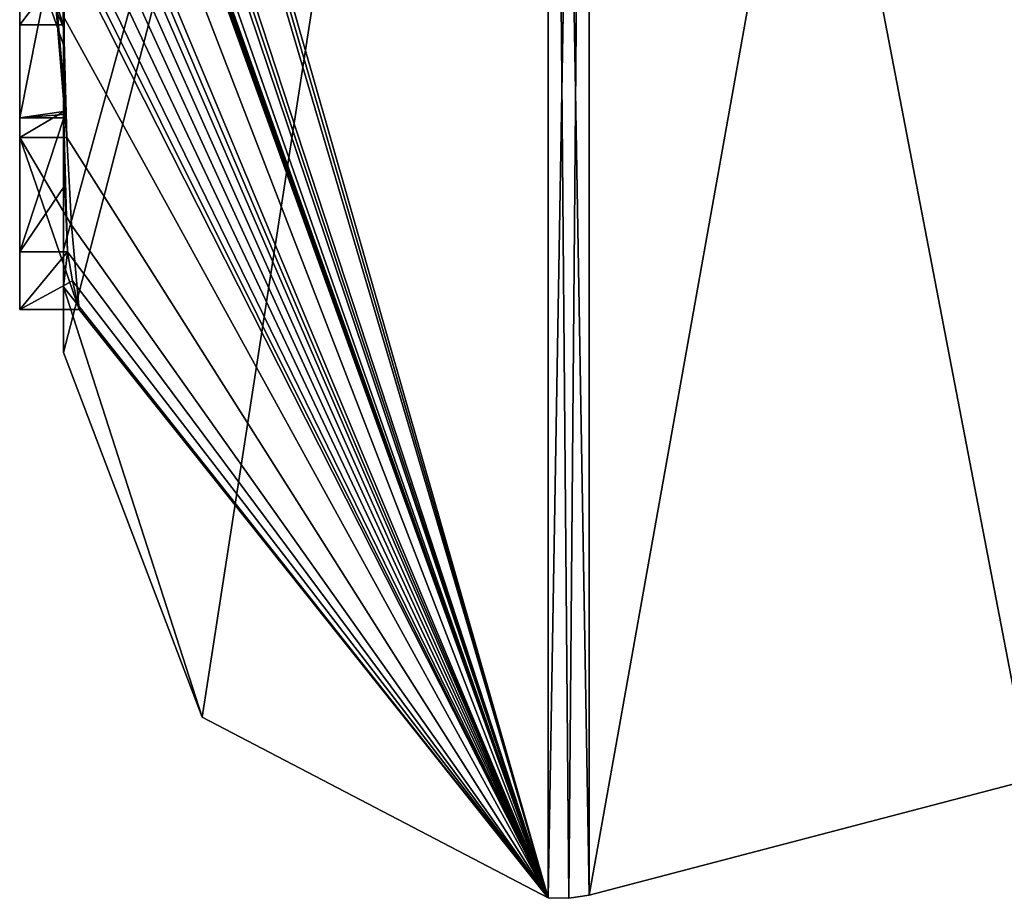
# Model space of a CAD drawing. Extents: x -23 to 700, y -1799 to -1.
# Tile 1 of 251: x -4.6 to -0.12, y -1793.98 to -1789.99. Entities that reach past the tile are written whole.
import ezdxf

# ---------------------------------------------------------------- set-up
doc = ezdxf.new("R2010")
doc.units = 0
doc.header["$LTSCALE"] = 54.754438
for name, color, linetype in [('1400', 7, 'CONTINUOUS'), ('1405', 7, 'CONTINUOUS'), ('1406', 7, 'CONTINUOUS'), ('1407', 7, 'CONTINUOUS'), ('1408', 7, 'CONTINUOUS'), ('1413', 7, 'CONTINUOUS'), ('1414', 7, 'CONTINUOUS'), ('1436', 7, 'CONTINUOUS'), ('1449', 7, 'CONTINUOUS'), ('1450', 7, 'CONTINUOUS'), ('1482', 7, 'CONTINUOUS'), ('1483', 7, 'CONTINUOUS'), ('1564', 7, 'CONTINUOUS'), ('1565', 7, 'CONTINUOUS'), ('1566', 7, 'CONTINUOUS'), ('1572', 7, 'CONTINUOUS'), ('1573', 7, 'CONTINUOUS'), ('1578', 7, 'CONTINUOUS')]:
    doc.layers.add(name, color=color, linetype=linetype)

msp = doc.modelspace()

# ---------------------------------------------------------------- linework, layer by layer
at = {"layer": '1400', "linetype": 'CONTINUOUS'}
for points in [[(-4.4, -1785.1824, 10.1674), (-4.4, -1782.471, 14.7638), (-4.4, -1790.0213, 1.6862), (-4.4, -1785.1824, 10.1674)], [(-4.4, -1782.471, -14.7638), (-4.4, -1788.7004, -4.0741), (-4.4, -1790.0213, -1.6862), (-4.4, -1782.471, -14.7638)], [(-4.4, -1785.3536, 9.871), (-4.4, -1785.1824, 10.1674), (-4.4, -1790.0213, 1.6862), (-4.4, -1785.3536, 9.871)], [(-4.4, -1785.8936, 8.9356), (-4.4, -1785.3536, 9.871), (-4.4, -1790.0213, 1.6862), (-4.4, -1785.8936, 8.9356)], [(-4.4, -1786.0881, 8.5986), (-4.4, -1785.8936, 8.9356), (-4.4, -1790.0213, 1.6862), (-4.4, -1786.0881, 8.5986)], [(-4.4, -1786.608, 7.6982), (-4.4, -1786.0881, 8.5986), (-4.4, -1790.0213, 1.6862), (-4.4, -1786.608, 7.6982)], [(-4.4, -1787.2894, 6.5179), (-4.4, -1786.608, 7.6982), (-4.4, -1790.0213, 1.6862), (-4.4, -1787.2894, 6.5179)], [(-4.4, -1787.5527, 6.67), (-4.4, -1787.2894, 6.5179), (-4.4, -1790.0213, 1.6862), (-4.4, -1787.5527, 6.67)], [(-4.4, -1789.3659, 8.3134), (-4.4, -1787.5527, 6.67), (-4.4, -1790.0213, 1.6862), (-4.4, -1789.3659, 8.3134)], [(-4.4, -1790.2826, -6.7822), (-4.4, -1787.9233, -5.4201), (-4.4, -1789.9704, -7.5706), (-4.4, -1790.2826, -6.7822)], [(-4.4, -1788.7004, -4.0741), (-4.4, -1788.9637, -4.2261), (-4.4, -1790.0213, -1.6862), (-4.4, -1788.7004, -4.0741)], [(-4.4, -1789.745, -4.7312), (-4.4, -1790.0083, -4.8832), (-4.4, -1788.9637, -4.2261), (-4.4, -1789.745, -4.7312)], [(-4.4, -1788.9637, -4.2261), (-4.4, -1790.0083, -4.8832), (-4.4, -1790.0213, -1.6862), (-4.4, -1788.9637, -4.2261)], [(-4.4, -1789.6242, 7.8659), (-4.4, -1789.3659, 8.3134), (-4.4, -1790.0213, 1.6862), (-4.4, -1789.6242, 7.8659)], [(-4.4, -1789.4289, -5.8867), (-4.4, -1790.4027, -6.449), (-4.4, -1790.0083, -4.8832), (-4.4, -1789.4289, -5.8867)], [(-4.4, -1789.7984, 7.9665), (-4.4, -1789.6242, 7.8659), (-4.4, -1790.0213, 1.6862), (-4.4, -1789.7984, 7.9665)], [(-4.4, -1791.0336, 4.2391), (-4.4, -1789.7984, 7.9665), (-4.4, -1790.4027, -6.449), (-4.4, -1791.0336, 4.2391)], [(-4.4, -1790.4027, -6.449), (-4.4, -1789.7984, 7.9665), (-4.4, -1790.1, 0.0124), (-4.4, -1790.4027, -6.449)], [(-4.4, -1790.1, 0.0124), (-4.4, -1789.7984, 7.9665), (-4.4, -1790.0213, 1.6862), (-4.4, -1790.1, 0.0124)], [(-4.4, -1790.0083, -4.8832), (-4.4, -1790.4027, -6.449), (-4.4, -1790.0213, -1.6862), (-4.4, -1790.0083, -4.8832)], [(-4.4, -1790.0213, -1.6862), (-4.4, -1790.4027, -6.449), (-4.4, -1790.1, 0.0124), (-4.4, -1790.0213, -1.6862)], [(-4.4, -1791.2014, -3.4001), (-4.4, -1791.0336, 4.2391), (-4.4, -1790.4027, -6.449), (-4.4, -1791.2014, -3.4001)], [(-4.4, -1791.5), (-4.4, -1791.0336, 4.2391), (-4.4, -1791.2014, -3.4001), (-4.4, -1791.5)]]:
    msp.add_3dface(points, dxfattribs=at)
at = {"layer": '1405', "linetype": 'CONTINUOUS'}
for points in [[(-2.1949, -1793.9825), (-4.3341, -1786.5125, -13.8636), (-2.1949, -1782.9913, -19.0374), (-2.1949, -1793.9825)], [(-4.3429, -1786.5961, -13.7189), (-4.3341, -1786.5125, -13.8636), (-2.1949, -1793.9825), (-4.3429, -1786.5961, -13.7189)], [(-4.3508, -1786.6805, -13.5727), (-4.3429, -1786.5961, -13.7189), (-2.1949, -1793.9825), (-4.3508, -1786.6805, -13.5727)], [(-4.3867, -1787.2981, -12.5029), (-4.3508, -1786.6805, -13.5727), (-2.1949, -1793.9825), (-4.3867, -1787.2981, -12.5029)], [(-4.3893, -1787.3819, -12.3577), (-4.3867, -1787.2981, -12.5029), (-2.1949, -1793.9825), (-4.3893, -1787.3819, -12.3577)], [(-4.3915, -1787.4661, -12.212), (-4.3893, -1787.3819, -12.3577), (-2.1949, -1793.9825), (-4.3915, -1787.4661, -12.212)], [(-4.3958, -1787.6968, -11.8124), (-4.3915, -1787.4661, -12.212), (-2.1949, -1793.9825), (-4.3958, -1787.6968, -11.8124)], [(-4.3969, -1787.787, -11.656), (-4.3958, -1787.6968, -11.8124), (-2.1949, -1793.9825), (-4.3969, -1787.787, -11.656)], [(-4.3978, -1787.8775, -11.4994), (-4.3969, -1787.787, -11.656), (-2.1949, -1793.9825), (-4.3978, -1787.8775, -11.4994)], [(-4.4, -1788.2671, -10.7532), (-4.4, -1787.8058, -11.4205), (-2.1949, -1793.9825), (-4.4, -1788.2671, -10.7532)], [(-4.4, -1787.8058, -11.4205), (-4.3995, -1787.8416, -11.46), (-2.1949, -1793.9825), (-4.4, -1787.8058, -11.4205)], [(-4.3995, -1787.8416, -11.46), (-4.3978, -1787.8775, -11.4994), (-2.1949, -1793.9825), (-4.3995, -1787.8416, -11.46)], [(-4.4, -1788.7017, -10.0683), (-4.4, -1788.2671, -10.7532), (-2.1949, -1793.9825), (-4.4, -1788.7017, -10.0683)], [(-4.4, -1788.7949, -9.9103), (-4.4, -1788.7017, -10.0683), (-2.1949, -1793.9825), (-4.4, -1788.7949, -9.9103)], [(-4.4, -1788.8863, -9.752), (-4.4, -1788.7949, -9.9103), (-2.1949, -1793.9825), (-4.4, -1788.8863, -9.752)], [(-4.4, -1789.024, -9.5097), (-4.4, -1788.8863, -9.752), (-2.1949, -1793.9825), (-4.4, -1789.024, -9.5097)], [(-4.4, -1789.1649, -9.2696), (-4.4, -1789.024, -9.5097), (-2.1949, -1793.9825), (-4.4, -1789.1649, -9.2696)], [(-4.3999, -1789.3164, -9.0071), (-4.4, -1789.1649, -9.2696), (-2.1949, -1793.9825), (-4.3999, -1789.3164, -9.0071)], [(-4.3998, -1789.4678, -8.7448), (-4.3999, -1789.3164, -9.0071), (-2.1949, -1793.9825), (-4.3998, -1789.4678, -8.7448)], [(-4.3998, -1789.5639, -8.5462), (-4.3998, -1789.4678, -8.7448), (-2.1949, -1793.9825), (-4.3998, -1789.5639, -8.5462)], [(-4.4, -1789.6238, -8.3457), (-4.3998, -1789.5639, -8.5462), (-2.1949, -1793.9825), (-4.4, -1789.6238, -8.3457)], [(-4.4, -1789.9704, -7.5706), (-4.4, -1789.6238, -8.3457), (-2.1949, -1793.9825), (-4.4, -1789.9704, -7.5706)], [(-4.4, -1790.2826, -6.7822), (-4.4, -1789.9704, -7.5706), (-4.3963, -1790.4022, -6.8513), (-4.4, -1790.2826, -6.7822)], [(-4.3963, -1790.4022, -6.8513), (-4.4, -1789.9704, -7.5706), (-4.3852, -1790.5214, -6.9201), (-4.3963, -1790.4022, -6.8513)], [(-4.3852, -1790.5214, -6.9201), (-4.4, -1789.9704, -7.5706), (-2.1949, -1793.9825), (-4.3852, -1790.5214, -6.9201)], [(-4.4, -1791.2014, -3.4001), (-4.4, -1790.4027, -6.449), (-4.3825, -1791.0415, -5.411), (-4.4, -1791.2014, -3.4001)], [(-4.3825, -1791.0415, -5.411), (-4.4, -1790.4027, -6.449), (-4.3951, -1790.7404, -5.9326), (-4.3825, -1791.0415, -5.411)], [(-4.3951, -1790.7404, -5.9326), (-4.4, -1790.4027, -6.449), (-4.3999, -1790.4176, -6.4575), (-4.3951, -1790.7404, -5.9326)], [(-4.3998, -1790.4324, -6.4661), (-4.3951, -1790.7404, -5.9326), (-4.3999, -1790.4176, -6.4575), (-4.3998, -1790.4324, -6.4661)], [(-4.3645, -1790.9212, -6.2275), (-4.3852, -1790.5214, -6.9201), (-2.1949, -1793.9825), (-4.3645, -1790.9212, -6.2275)], [(-4.3293, -1791.3048, -5.563), (-4.3645, -1790.9212, -6.2275), (-2.1949, -1793.9825), (-4.3293, -1791.3048, -5.563)], [(-4.4, -1791.2014, -3.4001), (-4.3825, -1791.0415, -5.411), (-2.1949, -1793.9825), (-4.4, -1791.2014, -3.4001)], [(-4.3825, -1791.0415, -5.411), (-4.3603, -1791.174, -5.4875), (-2.1949, -1793.9825), (-4.3825, -1791.0415, -5.411)], [(-4.4, -1791.5), (-4.4, -1791.2014, -3.4001), (-3.7691, -1793.1602), (-4.4, -1791.5)], [(-3.7691, -1793.1602), (-4.4, -1791.2014, -3.4001), (-2.1949, -1793.9825), (-3.7691, -1793.1602)], [(-4.3603, -1791.174, -5.4875), (-4.3293, -1791.3048, -5.563), (-2.1949, -1793.9825), (-4.3603, -1791.174, -5.4875)]]:
    msp.add_3dface(points, dxfattribs=at)
at = {"layer": '1406', "linetype": 'CONTINUOUS'}
for points in [[(-4.4, -1791.0336, 4.2391), (-4.4, -1791.5), (-2.1949, -1782.9913, 19.0374), (-4.4, -1791.0336, 4.2391)], [(-4.4, -1791.0336, 4.2391), (-2.1949, -1782.9913, 19.0374), (-4.3979, -1789.8875, 8.0179), (-4.4, -1791.0336, 4.2391)], [(-4.4, -1791.5), (-3.7691, -1793.1602), (-2.1949, -1782.9913, 19.0374), (-4.4, -1791.5)], [(-3.7691, -1793.1602), (-2.1949, -1793.9825), (-2.1949, -1782.9913, 19.0374), (-3.7691, -1793.1602)], [(-4.4, -1789.7984, 7.9665), (-4.4, -1791.0336, 4.2391), (-4.3979, -1789.8875, 8.0179), (-4.4, -1789.7984, 7.9665)]]:
    msp.add_3dface(points, dxfattribs=at)
at = {"layer": '1407', "linetype": 'CONTINUOUS'}
for points in [[(0, -1793.444), (0, -1782.7214, 18.5712), (-2.0094, -1793.9698, 0), (0, -1793.444)], [(-2.0094, -1793.9698, 0), (0, -1782.7214, 18.5712), (-2.0094, -1782.9849, 19.0264), (-2.0094, -1793.9698, 0)]]:
    msp.add_3dface(points, dxfattribs=at)
at = {"layer": '1408', "linetype": 'CONTINUOUS'}
for points in [[(0, -1782.7214, -18.5712), (0, -1793.444), (-2.0094, -1782.9849, -19.0264), (0, -1782.7214, -18.5712)], [(0, -1793.444), (-2.0094, -1793.9698, 0), (-2.0094, -1782.9849, -19.0264), (0, -1793.444)]]:
    msp.add_3dface(points, dxfattribs=at)
at = {"layer": '1413', "linetype": 'CONTINUOUS'}
for points in [[(-2.0094, -1793.9698, 0), (-2.1949, -1782.9913, -19.0374), (-2.0094, -1782.9849, -19.0264), (-2.0094, -1793.9698, 0)], [(-2.1949, -1793.9825), (-2.1949, -1782.9913, -19.0374), (-2.1016, -1793.9849, 0), (-2.1949, -1793.9825)], [(-2.1949, -1782.9913, -19.0374), (-2.0094, -1793.9698, 0), (-2.1016, -1793.9849, 0), (-2.1949, -1782.9913, -19.0374)]]:
    msp.add_3dface(points, dxfattribs=at)
at = {"layer": '1414', "linetype": 'CONTINUOUS'}
for points in [[(-2.1949, -1782.9913, 19.0374), (-2.1949, -1793.9825), (-2.0094, -1782.9849, 19.0264), (-2.1949, -1782.9913, 19.0374)], [(-2.0094, -1782.9849, 19.0264), (-2.1949, -1793.9825), (-2.1016, -1793.9849, 0), (-2.0094, -1782.9849, 19.0264)], [(-2.0094, -1793.9698, 0), (-2.0094, -1782.9849, 19.0264), (-2.1016, -1793.9849, 0), (-2.0094, -1793.9698, 0)]]:
    msp.add_3dface(points, dxfattribs=at)
at = {"layer": '1436', "linetype": 'CONTINUOUS'}
for points in [[(-4.6, -1787.9233, -5.4201), (-4.6, -1790.5214, -6.9201), (-4.6, -1790.4324, -6.4661), (-4.6, -1787.9233, -5.4201)], [(-4.6, -1789.4289, -5.8867), (-4.6, -1787.9233, -5.4201), (-4.6, -1790.4324, -6.4661), (-4.6, -1789.4289, -5.8867)], [(-4.6, -1789.745, -4.7312), (-4.6, -1789.1656, -5.7347), (-4.6, -1790.0083, -4.8832), (-4.6, -1789.745, -4.7312)], [(-4.6, -1790.0083, -4.8832), (-4.6, -1789.1656, -5.7347), (-4.6, -1789.4289, -5.8867), (-4.6, -1790.0083, -4.8832)], [(-4.6, -1791.3048, -5.563), (-4.6, -1791.0415, -5.411), (-4.6, -1790.4324, -6.4661), (-4.6, -1791.3048, -5.563)], [(-4.6, -1790.5214, -6.9201), (-4.6, -1791.3048, -5.563), (-4.6, -1790.4324, -6.4661), (-4.6, -1790.5214, -6.9201)]]:
    msp.add_3dface(points, dxfattribs=at)
at = {"layer": '1449', "linetype": 'CONTINUOUS'}
for points in [[(-4.3951, -1790.7404, -5.9326), (-4.3998, -1790.4324, -6.4661), (-4.6, -1791.0415, -5.411), (-4.3951, -1790.7404, -5.9326)], [(-4.6, -1791.0415, -5.411), (-4.3998, -1790.4324, -6.4661), (-4.6, -1790.4324, -6.4661), (-4.6, -1791.0415, -5.411)], [(-4.3825, -1791.0415, -5.411), (-4.3951, -1790.7404, -5.9326), (-4.6, -1791.0415, -5.411), (-4.3825, -1791.0415, -5.411)]]:
    msp.add_3dface(points, dxfattribs=at)
at = {"layer": '1450', "linetype": 'CONTINUOUS'}
for points in [[(-4.3603, -1791.174, -5.4875), (-4.3825, -1791.0415, -5.411), (-4.6, -1791.3048, -5.563), (-4.3603, -1791.174, -5.4875)], [(-4.3825, -1791.0415, -5.411), (-4.6, -1791.0415, -5.411), (-4.6, -1791.3048, -5.563), (-4.3825, -1791.0415, -5.411)], [(-4.3293, -1791.3048, -5.563), (-4.3603, -1791.174, -5.4875), (-4.6, -1791.3048, -5.563), (-4.3293, -1791.3048, -5.563)]]:
    msp.add_3dface(points, dxfattribs=at)
at = {"layer": '1482', "linetype": 'CONTINUOUS'}
msp.add_3dface([(-4.4, -1782.471, -14.7638), (-4.4, -1790.0213, -1.6862), (-4.549, -1789.6738, -1.5759), (-4.4, -1782.471, -14.7638)], dxfattribs=at)
at = {"layer": '1483', "linetype": 'CONTINUOUS'}
for points in [[(-4.4, -1790.0213, 1.6862), (-4.4, -1782.471, 14.7638), (-4.549, -1782.2017, 14.518), (-4.4, -1790.0213, 1.6862)], [(-4.4, -1790.0213, 1.6862), (-4.549, -1782.2017, 14.518), (-4.549, -1789.6738, 1.5759), (-4.4, -1790.0213, 1.6862)]]:
    msp.add_3dface(points, dxfattribs=at)
at = {"layer": '1564', "linetype": 'CONTINUOUS'}
for points in [[(-4.4, -1790.4027, -6.449), (-4.4, -1789.4289, -5.8867), (-4.6, -1790.4324, -6.4661), (-4.4, -1790.4027, -6.449)], [(-4.4, -1789.4289, -5.8867), (-4.6, -1789.4289, -5.8867), (-4.6, -1790.4324, -6.4661), (-4.4, -1789.4289, -5.8867)], [(-4.3999, -1790.4176, -6.4575), (-4.4, -1790.4027, -6.449), (-4.6, -1790.4324, -6.4661), (-4.3999, -1790.4176, -6.4575)], [(-4.3998, -1790.4324, -6.4661), (-4.3999, -1790.4176, -6.4575), (-4.6, -1790.4324, -6.4661), (-4.3998, -1790.4324, -6.4661)]]:
    msp.add_3dface(points, dxfattribs=at)
at = {"layer": '1565', "linetype": 'CONTINUOUS'}
for points in [[(-4.4, -1789.4289, -5.8867), (-4.4, -1790.0083, -4.8832), (-4.6, -1789.4289, -5.8867), (-4.4, -1789.4289, -5.8867)], [(-4.4, -1790.0083, -4.8832), (-4.6, -1790.0083, -4.8832), (-4.6, -1789.4289, -5.8867), (-4.4, -1790.0083, -4.8832)]]:
    msp.add_3dface(points, dxfattribs=at)
at = {"layer": '1566', "linetype": 'CONTINUOUS'}
for points in [[(-4.4, -1790.0083, -4.8832), (-4.4, -1789.745, -4.7312), (-4.6, -1790.0083, -4.8832), (-4.4, -1790.0083, -4.8832)], [(-4.4, -1789.745, -4.7312), (-4.6, -1789.745, -4.7312), (-4.6, -1790.0083, -4.8832), (-4.4, -1789.745, -4.7312)]]:
    msp.add_3dface(points, dxfattribs=at)
at = {"layer": '1572', "linetype": 'CONTINUOUS'}
for points in [[(-4.4, -1787.9233, -5.4201), (-4.4, -1790.2826, -6.7822), (-4.6, -1787.9233, -5.4201), (-4.4, -1787.9233, -5.4201)], [(-4.4, -1790.2826, -6.7822), (-4.3963, -1790.4022, -6.8513), (-4.6, -1787.9233, -5.4201), (-4.4, -1790.2826, -6.7822)], [(-4.3963, -1790.4022, -6.8513), (-4.6, -1790.5214, -6.9201), (-4.6, -1787.9233, -5.4201), (-4.3963, -1790.4022, -6.8513)], [(-4.3963, -1790.4022, -6.8513), (-4.3852, -1790.5214, -6.9201), (-4.6, -1790.5214, -6.9201), (-4.3963, -1790.4022, -6.8513)]]:
    msp.add_3dface(points, dxfattribs=at)
at = {"layer": '1573', "linetype": 'CONTINUOUS'}
for points in [[(-4.3852, -1790.5214, -6.9201), (-4.3645, -1790.9212, -6.2275), (-4.6, -1790.5214, -6.9201), (-4.3852, -1790.5214, -6.9201)], [(-4.3645, -1790.9212, -6.2275), (-4.3293, -1791.3048, -5.563), (-4.6, -1790.5214, -6.9201), (-4.3645, -1790.9212, -6.2275)], [(-4.3293, -1791.3048, -5.563), (-4.6, -1791.3048, -5.563), (-4.6, -1790.5214, -6.9201), (-4.3293, -1791.3048, -5.563)]]:
    msp.add_3dface(points, dxfattribs=at)
at = {"layer": '1578', "linetype": 'CONTINUOUS'}
for points in [[(-4.4, -1790.0213, -1.6862), (-4.4, -1790.1, 0.0124), (-4.549, -1789.6738, 1.5759), (-4.4, -1790.0213, -1.6862)], [(-4.4, -1790.0213, -1.6862), (-4.549, -1789.6738, 1.5759), (-4.549, -1789.6738, -1.5759), (-4.4, -1790.0213, -1.6862)], [(-4.4, -1790.1, 0.0124), (-4.4, -1790.0213, 1.6862), (-4.549, -1789.6738, 1.5759), (-4.4, -1790.1, 0.0124)]]:
    msp.add_3dface(points, dxfattribs=at)

doc.saveas('drawing.dxf')
